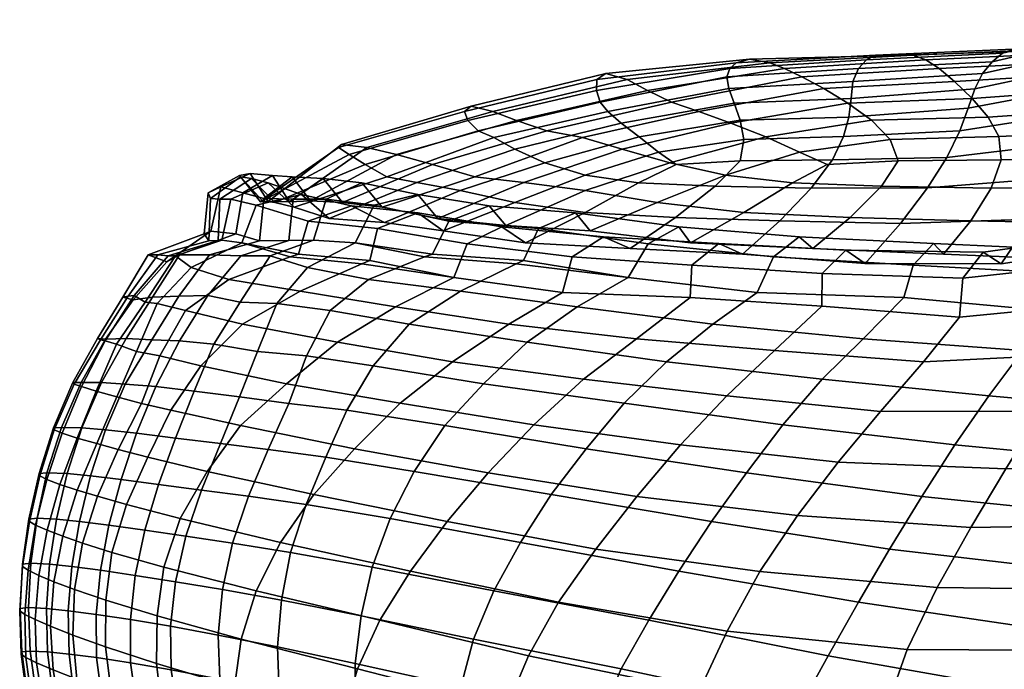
# Model space of a CAD drawing. Header units: centimetres. Extents: x -41.5 to 41.5, y 0.1 to 20.
# Tile 2 of 129: x -41.5 to -35.7, y 4.3 to 8.1. Entities that reach past the tile are written whole.
import ezdxf

# ---------------------------------------------------------------- set-up
doc = ezdxf.new("R2010")
doc.units = ezdxf.units.CM
doc.layers.add('Layer 01', color=18, linetype='Continuous', true_color=0x000000)

msp = doc.modelspace()

# ---------------------------------------------------------------- meshes
at = {"layer": 'Layer 01'}
mesh = msp.add_polyface(dxfattribs=at)
corners = [(-35.1047, 7.8854, -8.704), (-35.1534, 7.7504, -8.5129), (-34.3885, 7.974, -8.2069), (-34.3337, 8.1184, -8.4109), (-35.2065, 7.591, -8.3388), (-34.4406, 7.8029, -8.0156), (-35.2782, 7.4068, -8.1877), (-34.5061, 7.6062, -7.8438), (-36.5906, 7.6689, -9.3315), (-36.6036, 7.5584, -9.1532), (-35.8942, 7.6127, -8.8321), (-35.8536, 7.727, -9.0115), (-36.6348, 7.4422, -9.0026), (-35.9436, 7.476, -8.6736), (-36.701, 7.3032, -8.8868), (-36.0196, 7.3178, -8.543), (-35.8084, 7.8188, -9.204), (-35.0435, 7.9863, -8.904), (-36.5792, 7.7699, -9.5268), (-36.1359, 7.1366, -8.4424), (-35.3789, 7.1966, -8.0612), (-36.829, 7.1359, -8.812), (-34.5968, 7.3771, -7.6947), (-36.4456, 7.9281, -10.1301), (-36.499, 7.8999, -9.927), (-35.6883, 7.9387, -9.6107), (-35.6252, 7.9633, -9.8227), (-36.5465, 7.8477, -9.7259), (-35.7506, 7.8877, -9.4037), (-34.976, 8.0678, -9.113), (-34.9035, 8.1216, -9.329), (-34.831, 8.1388, -9.5499), (-35.5046, 7.9527, -10.2057), (-34.7025, 8.1143, -9.9451), (-36.3385, 7.9251, -10.4767), (-37.1945, 7.9034, -10.7548), (-37.275, 7.8814, -10.4391), (-36.609, 7.6411, -11.7189), (-35.8693, 7.6689, -11.5513), (-35.7751, 7.5584, -11.7033), (-36.4683, 7.5396, -11.8485), (-35.7118, 7.4422, -11.8434), (-36.3585, 7.4243, -11.9639), (-35.085, 7.727, -11.377), (-35.0124, 7.6127, -11.546), (-34.9592, 7.476, -11.7033), (-37.0984, 7.4417, -12.0053), (-36.8974, 7.3504, -12.0852), (-36.3109, 7.2987, -12.0677), (-36.7334, 7.2772, -12.1324), (-35.6973, 7.3032, -11.976), (-34.9439, 7.3178, -11.8537), (-35.9748, 7.7699, -11.3867), (-35.1616, 7.8188, -11.1947), (-36.7528, 7.7284, -11.5737), (-34.9788, 7.1366, -12.0034), (-35.7568, 7.1359, -12.1118), (-36.4092, 7.148, -12.1859), (-36.9396, 7.1666, -12.2301), (-37.0741, 7.8814, -11.0575), (-36.2215, 7.9281, -10.82), (-36.1452, 7.8999, -11.0158), (-36.9874, 7.8488, -11.2404), (-36.0654, 7.8477, -11.2063), (-36.884, 7.7984, -11.4144), (-35.377, 7.9633, -10.5865), (-35.3034, 7.9387, -10.7951), (-35.2321, 7.8877, -10.9992), (-34.4347, 8.0678, -10.7791), (-34.3664, 7.9863, -10.9878), (-34.503, 8.1216, -10.5617), (-34.5742, 8.1388, -10.3404)]
mesh.append_faces([[corners[k] for k in face] for face in [(0, 1, 2, 3), (1, 4, 5, 2), (4, 6, 7, 5), (8, 9, 10, 11), (9, 12, 13, 10), (12, 14, 15, 13), (13, 15, 6, 4), (10, 13, 4, 1), (11, 10, 1, 0), (16, 11, 0, 17), (18, 8, 11, 16), (6, 15, 19, 20), (15, 14, 21, 19), (7, 6, 20, 22), (23, 24, 25, 26), (24, 27, 28, 25), (27, 18, 16, 28), (28, 16, 17, 29), (25, 28, 29, 30), (26, 25, 30, 31), (32, 26, 31, 33), (34, 23, 26, 32), (35, 36, 23, 34), (37, 38, 39, 40), (40, 39, 41, 42), (38, 43, 44, 39), (39, 44, 45, 41), (46, 40, 42, 47), (47, 42, 48, 49), (42, 41, 50, 48), (41, 45, 51, 50), (52, 53, 43, 38), (54, 52, 38, 37), (51, 55, 56, 50), (48, 57, 58, 49), (59, 60, 61, 62), (62, 61, 63, 64), (60, 65, 66, 61), (61, 66, 67, 63), (64, 63, 52, 54), (63, 67, 53, 52), (67, 68, 69, 53), (66, 70, 68, 67), (65, 71, 70, 66), (32, 33, 71, 65), (34, 32, 65, 60), (35, 34, 60, 59)]])
mesh = msp.add_polyface(dxfattribs=at)
corners = [(-37.2874, 7.6411, -9.6307), (-37.2498, 7.5396, -9.4432), (-36.6036, 7.5584, -9.1532), (-36.5906, 7.6689, -9.3315), (-37.2289, 7.4243, -9.2852), (-36.6348, 7.4422, -9.0026), (-38.0389, 7.5913, -10.1076), (-37.9598, 7.5224, -9.8932), (-37.3185, 7.7284, -9.8327), (-37.8518, 7.4417, -9.6866), (-37.7362, 7.3504, -9.5039), (-37.6311, 7.2772, -9.3693), (-37.2513, 7.2987, -9.1733), (-36.701, 7.3032, -8.8868), (-36.5792, 7.7699, -9.5268), (-38.9182, 7.1218, -10.0483), (-38.5919, 7.0505, -9.7674), (-38.1731, 7.2131, -9.6514), (-38.4126, 7.2859, -9.8866), (-38.1726, 6.9907, -9.4661), (-37.8554, 7.1666, -9.4114), (-38.5914, 7.3681, -10.1216), (-38.7168, 7.4368, -10.3534), (-37.4004, 7.148, -9.1354), (-36.829, 7.1359, -8.812), (-38.8109, 7.4769, -10.5828), (-38.0848, 7.647, -10.3209), (-38.8714, 7.5382, -10.8084), (-38.1059, 7.7162, -10.5337), (-38.8919, 7.5913, -11.0195), (-38.1047, 7.7827, -10.7419), (-38.8518, 7.6229, -11.2933), (-38.051, 7.8183, -11.0331), (-37.275, 7.8814, -10.4391), (-37.3124, 7.8488, -10.2403), (-36.499, 7.8999, -9.927), (-36.4456, 7.9281, -10.1301), (-37.331, 7.7984, -10.0386), (-36.5465, 7.8477, -9.7259), (-37.1945, 7.9034, -10.7548), (-37.4972, 7.5913, -11.7748), (-36.7528, 7.7284, -11.5737), (-36.609, 7.6411, -11.7189), (-37.3072, 7.5224, -11.9017), (-36.4683, 7.5396, -11.8485), (-37.0984, 7.4417, -12.0053), (-38.5394, 7.169, -12.2743), (-37.9524, 7.3681, -12.0882), (-37.6697, 7.2859, -12.1732), (-38.1737, 7.1218, -12.3395), (-37.3376, 7.2131, -12.2227), (-37.7446, 7.0505, -12.375), (-36.9396, 7.1666, -12.2301), (-37.2283, 6.9907, -12.3724), (-36.8974, 7.3504, -12.0852), (-36.7334, 7.2772, -12.1324), (-38.1902, 7.4368, -11.9744), (-38.8304, 7.2034, -12.1754), (-39.0815, 7.2772, -12.051), (-38.4011, 7.4769, -11.8441), (-37.6597, 7.647, -11.6292), (-38.5826, 7.5382, -11.6971), (-37.8018, 7.7162, -11.4694), (-38.7233, 7.5913, -11.5384), (-37.9232, 7.7827, -11.3003), (-37.0741, 7.8814, -11.0575), (-36.9874, 7.8488, -11.2404), (-36.884, 7.7984, -11.4144)]
mesh.append_faces([[corners[k] for k in face] for face in [(0, 1, 2, 3), (1, 4, 5, 2), (6, 7, 0, 8), (7, 9, 1, 0), (9, 10, 4, 1), (10, 11, 12, 4), (4, 12, 13, 5), (8, 0, 3, 14), (15, 16, 17, 18), (16, 19, 20, 17), (17, 20, 11, 10), (18, 17, 10, 9), (21, 18, 9, 7), (22, 21, 7, 6), (13, 12, 23, 24), (12, 11, 20, 23), (25, 22, 6, 26), (27, 25, 26, 28), (29, 27, 28, 30), (31, 29, 30, 32), (33, 34, 35, 36), (34, 37, 38, 35), (32, 30, 33, 39), (30, 28, 34, 33), (28, 26, 37, 34), (26, 6, 8, 37), (37, 8, 14, 38), (40, 41, 42, 43), (43, 42, 44, 45), (46, 47, 48, 49), (49, 48, 50, 51), (51, 50, 52, 53), (50, 54, 55, 52), (48, 45, 54, 50), (47, 43, 45, 48), (56, 40, 43, 47), (57, 56, 47, 46), (58, 59, 56, 57), (59, 60, 40, 56), (61, 62, 60, 59), (63, 64, 62, 61), (31, 32, 64, 63), (32, 39, 65, 64), (64, 65, 66, 62), (62, 66, 67, 60), (60, 67, 41, 40)]])
mesh = msp.add_polyface(dxfattribs=at)
corners = [(-39.6962, 6.9546, -10.4691), (-39.3679, 6.9309, -10.1671), (-38.9182, 7.1218, -10.0483), (-39.1756, 7.169, -10.3161), (-39.0178, 6.8809, -9.8615), (-38.5919, 7.0505, -9.7674), (-38.4126, 7.2859, -9.8866), (-38.5914, 7.3681, -10.1216), (-39.353, 7.2034, -10.5671), (-38.7168, 7.4368, -10.3534), (-39.9048, 7.0213, -10.7455), (-40.1068, 7.0548, -11.4075), (-40.0938, 7.0591, -11.2125), (-39.5788, 7.3354, -11.0484), (-39.642, 7.377, -11.2637), (-40.0202, 7.0504, -10.9899), (-39.483, 7.2772, -10.8153), (-38.8714, 7.5382, -10.8084), (-38.8919, 7.5913, -11.0195), (-38.8109, 7.4769, -10.5828), (-39.6246, 7.3952, -11.5444), (-38.8518, 7.6229, -11.2933), (-40.0602, 7.0558, -11.686), (-40.2831, 7.0695, -10.7924), (-40.132, 7.0349, -10.514), (-39.8609, 7.0983, -10.4446), (-40.0609, 7.1679, -10.738), (-39.8221, 6.9381, -10.1856), (-39.5639, 7.0306, -10.132), (-39.4094, 6.8947, -9.8446), (-39.1687, 6.9879, -9.8016), (-40.2299, 7.2103, -11.4087), (-40.2258, 7.2037, -11.2145), (-40.1595, 7.1935, -10.9907), (-40.168, 7.2237, -11.721), (-39.3817, 7.0213, -12.3554), (-38.8304, 7.2034, -12.1754), (-38.5394, 7.169, -12.2743), (-39.0505, 6.9546, -12.4564), (-39.9342, 7.0548, -11.9386), (-39.4736, 7.377, -11.7817), (-39.296, 7.3354, -11.9187), (-39.8091, 7.0591, -12.0887), (-39.0815, 7.2772, -12.051), (-39.6187, 7.0504, -12.2256), (-38.7233, 7.5913, -11.5384), (-38.5826, 7.5382, -11.6971), (-38.4011, 7.4769, -11.8441), (-39.7153, 7.0695, -12.5399), (-39.5036, 7.1679, -12.4532), (-39.1693, 7.0983, -12.573), (-39.4294, 7.0349, -12.6762), (-38.7453, 7.0306, -12.6514), (-38.9857, 6.9381, -12.7598), (-40.3427, 7.1425, -11.7777), (-40.0345, 7.2103, -12.01), (-40.212, 7.1071, -12.0833), (-39.9171, 7.2037, -12.1647), (-40.0852, 7.0746, -12.2355), (-39.7319, 7.1935, -12.3068), (-39.9112, 7.0706, -12.382), (-39.7896, 6.8263, -12.529), (-39.543, 6.8096, -12.6635), (-39.9374, 6.8236, -12.3609), (-39.7896, 6.8263, -12.529), (-40.1113, 6.8222, -12.2156), (-39.9374, 6.8236, -12.3609), (-40.2519, 6.8628, -12.0711), (-40.1113, 6.8222, -12.2156), (-38.645, 6.9134, -12.5227)]
mesh.append_faces([[corners[k] for k in face] for face in [(0, 1, 2, 3), (1, 4, 5, 2), (3, 2, 6, 7), (8, 3, 7, 9), (10, 0, 3, 8), (11, 12, 13, 14), (12, 15, 16, 13), (14, 13, 17, 18), (13, 16, 19, 17), (15, 10, 8, 16), (16, 8, 9, 19), (20, 14, 18, 21), (22, 11, 14, 20), (23, 24, 25, 26), (24, 27, 28, 25), (27, 29, 30, 28), (1, 0, 25, 28), (4, 1, 28, 30), (12, 11, 31, 32), (15, 12, 32, 33), (10, 15, 33, 26), (0, 10, 26, 25), (11, 22, 34, 31), (35, 36, 37, 38), (39, 40, 41, 42), (42, 41, 43, 44), (40, 45, 46, 41), (41, 46, 47, 43), (44, 43, 36, 35), (20, 21, 45, 40), (22, 20, 40, 39), (48, 49, 50, 51), (51, 50, 52, 53), (54, 34, 55, 56), (56, 55, 57, 58), (58, 57, 59, 60), (60, 59, 49, 48), (61, 48, 51, 62), (63, 60, 48, 64), (65, 58, 60, 66), (67, 56, 58, 68), (69, 52, 50, 38), (42, 57, 55, 39), (44, 59, 57, 42), (35, 49, 59, 44), (38, 50, 49, 35), (39, 55, 34, 22)]])
mesh = msp.add_polyface(dxfattribs=at)
corners = [(-36.4148, 5.8056, -7.6319), (-36.1602, 6.1004, -7.7069), (-37.0468, 6.1687, -8.1917), (-37.3301, 5.8976, -8.146), (-36.1359, 7.1366, -8.4424), (-36.829, 7.1359, -8.812), (-37.0147, 6.9401, -8.7635), (-36.2968, 6.9249, -8.3647), (-35.3789, 7.1966, -8.0612), (-35.5164, 6.9514, -7.9561), (-35.6971, 6.6856, -7.8685), (-36.5076, 6.6862, -8.3032), (-36.622, 6.7656, -8.2035), (-35.8042, 6.7545, -7.7599), (-34.8658, 6.812, -7.4553), (-34.9672, 6.8688, -7.3397), (-34.647, 5.5158, -6.5879), (-34.4759, 5.8993, -6.6968), (-35.4564, 5.808, -7.1605), (-35.67, 5.4639, -7.0729), (-34.3084, 6.2757, -6.8066), (-35.2449, 6.1472, -7.2553), (-36.667, 5.5028, -7.5725), (-35.8786, 5.1142, -6.9903), (-36.9099, 5.1854, -7.5207), (-34.8178, 5.1327, -6.4781), (-34.5968, 7.3771, -7.6947), (-34.7134, 7.11, -7.5653), (-36.7622, 6.6266, -8.1744), (-35.9254, 6.5988, -7.7174), (-35.066, 6.6931, -7.2857), (-35.9449, 6.3673, -7.7793), (-35.0685, 6.4518, -7.3434), (-36.7642, 6.4316, -8.2474), (-37.2361, 6.7422, -8.7341), (-35.0685, 6.4518, -7.3434), (-35.9449, 6.3673, -7.7793), (-35.9449, 6.3673, -7.7793), (-36.7642, 6.4316, -8.2474), (-35.9725, 5.6065, -13.1358), (-36.9961, 5.7268, -13.2123), (-36.7632, 5.9972, -13.0292), (-35.7707, 5.8976, -12.9451), (-36.5185, 6.2381, -12.8315), (-35.5684, 6.1687, -12.7416), (-35.0633, 5.1854, -13.204), (-36.1693, 5.2996, -13.308), (-34.8973, 5.5028, -13.0193), (-34.7282, 5.8056, -12.823), (-34.5662, 6.1004, -12.6127), (-37.214, 5.4391, -13.3749), (-34.9788, 7.1366, -12.0034), (-35.0634, 6.9249, -12.1608), (-35.8786, 6.9401, -12.2601), (-35.7568, 7.1359, -12.1118), (-36.596, 6.9612, -12.3289), (-36.4092, 7.148, -12.1859), (-35.6973, 7.3032, -11.976), (-36.3109, 7.2987, -12.0677), (-37.2283, 6.9907, -12.3724), (-36.9396, 7.1666, -12.2301), (-34.2866, 6.6856, -12.2098), (-34.3093, 6.7545, -12.3606), (-35.2318, 6.7656, -12.4824), (-35.1863, 6.7061, -12.3199), (-36.0404, 6.7422, -12.414), (-36.0996, 6.8056, -12.5748), (-36.8992, 6.8455, -12.6415), (-36.8188, 6.7766, -12.4818), (-36.3624, 4.9862, -13.4579), (-37.4214, 5.1507, -13.5057), (-36.2206, 6.6764, -12.6804), (-37.0528, 6.7259, -12.7472), (-35.328, 6.6266, -12.5883), (-34.3824, 6.5988, -12.4662), (-37.1504, 6.5135, -12.712), (-36.2756, 6.4844, -12.6223), (-35.3952, 6.4034, -12.5536), (-34.4346, 6.3673, -12.4276), (-37.4138, 6.3259, -12.8897), (-37.1504, 6.5135, -12.712), (-36.2756, 6.4844, -12.6223), (-36.2756, 6.4844, -12.6223), (-35.3952, 6.4034, -12.5536), (-35.3952, 6.4034, -12.5536), (-34.4346, 6.3673, -12.4276)]
mesh.append_faces([[corners[k] for k in face] for face in [(0, 1, 2, 3), (4, 5, 6, 7), (8, 4, 7, 9), (10, 11, 12, 13), (14, 10, 13, 15), (16, 17, 18, 19), (17, 20, 21, 18), (18, 21, 1, 0), (19, 18, 0, 22), (23, 19, 22, 24), (25, 16, 19, 23), (26, 8, 9, 27), (13, 12, 28, 29), (15, 13, 29, 30), (31, 32, 30, 29), (33, 31, 29, 28), (27, 9, 10, 14), (9, 7, 11, 10), (7, 6, 34, 11), (21, 35, 36, 1), (1, 37, 38, 2), (39, 40, 41, 42), (42, 41, 43, 44), (45, 46, 39, 47), (47, 39, 42, 48), (48, 42, 44, 49), (46, 50, 40, 39), (51, 52, 53, 54), (54, 53, 55, 56), (57, 54, 56, 58), (56, 55, 59, 60), (61, 62, 63, 64), (65, 66, 67, 68), (64, 63, 66, 65), (69, 70, 50, 46), (66, 71, 72, 67), (63, 73, 71, 66), (62, 74, 73, 63), (75, 72, 71, 76), (76, 71, 73, 77), (77, 73, 74, 78), (53, 65, 68, 55), (52, 64, 65, 53), (43, 79, 80, 81), (44, 43, 82, 83), (49, 44, 84, 85)]])
mesh = msp.add_polyface(dxfattribs=at)
corners = [(-40.7748, 6.7379, -11.6003), (-40.9247, 6.4863, -11.6675), (-40.8931, 6.492, -11.4435), (-40.7161, 6.7391, -11.3762), (-41.0768, 6.2402, -11.7253), (-41.0575, 6.2328, -11.4926), (-40.8587, 6.4958, -11.1983), (-40.6562, 6.7332, -11.1434), (-41.0309, 6.2253, -11.2487), (-40.4008, 6.8795, -11.7966), (-40.6627, 6.6972, -11.8817), (-40.4416, 6.8628, -11.487), (-40.864, 6.4711, -11.9471), (-41.0285, 6.2363, -12.0006), (-41.1725, 5.9787, -12.0474), (-41.2221, 5.9784, -11.7757), (-41.2149, 5.9679, -11.5432), (-41.1717, 5.9538, -11.2929), (-40.9632, 6.2057, -10.9919), (-40.7919, 6.4559, -10.9626), (-40.6116, 6.7314, -10.9069), (-40.3575, 6.8236, -11.0677), (-40.3368, 6.8263, -10.8449), (-40.4129, 6.8222, -11.2875), (-40.5187, 6.6622, -10.6574), (-40.7219, 6.4482, -10.6866), (-40.5527, 6.4076, -10.379), (-40.2946, 6.5905, -10.3484), (-40.8437, 6.1617, -10.714), (-40.7055, 6.1373, -10.4085), (-40.2136, 6.3254, -10.0456), (-39.8706, 6.521, -9.9977), (-40.4602, 6.078, -10.0727), (-40.2164, 6.8096, -10.5911), (-39.9301, 6.7258, -10.2811), (-40.3427, 7.1425, -11.7777), (-40.4166, 7.1071, -11.4537), (-40.2299, 7.2103, -11.4087), (-40.168, 7.2237, -11.721), (-40.4034, 7.0746, -11.2561), (-40.2258, 7.2037, -11.2145), (-40.3488, 7.0706, -11.0352), (-40.1595, 7.1935, -10.9907), (-40.2831, 7.0695, -10.7924), (-40.0609, 7.1679, -10.738), (-40.3368, 6.8263, -10.8449), (-40.2164, 6.8096, -10.5911), (-40.132, 7.0349, -10.514), (-40.3575, 6.8236, -11.0677), (-40.3368, 6.8263, -10.8449), (-40.4129, 6.8222, -11.2875), (-40.3575, 6.8236, -11.0677), (-40.4416, 6.8628, -11.487), (-40.4129, 6.8222, -11.2875), (-40.4008, 6.8795, -11.7966), (-40.4416, 6.8628, -11.487), (-40.588, 6.7379, -12.1752), (-40.4088, 6.7391, -12.3221), (-40.5915, 6.492, -12.3717), (-40.7488, 6.4863, -12.209), (-40.7534, 6.2328, -12.4286), (-40.9057, 6.2402, -12.2516), (-40.2235, 6.7332, -12.4752), (-40.4196, 6.4958, -12.5498), (-40.5885, 6.2253, -12.6102), (-40.2519, 6.8628, -12.0711), (-41.0529, 5.9784, -12.2962), (-40.9105, 5.9679, -12.4801), (-40.7284, 5.9538, -12.6572), (-40.227, 6.4559, -12.7012), (-40.3828, 6.2057, -12.7782), (-40.0484, 6.7314, -12.6403), (-40.1113, 6.8222, -12.2156), (-40.4008, 6.8795, -11.7966), (-40.212, 7.1071, -12.0833), (-40.2519, 6.8628, -12.0711)]
mesh.append_faces([[corners[k] for k in face] for face in [(0, 1, 2, 3), (1, 4, 5, 2), (3, 2, 6, 7), (2, 5, 8, 6), (9, 10, 0, 11), (10, 12, 1, 0), (12, 13, 4, 1), (13, 14, 15, 4), (4, 15, 16, 5), (5, 16, 17, 8), (6, 8, 18, 19), (7, 6, 19, 20), (21, 7, 20, 22), (23, 3, 7, 21), (11, 0, 3, 23), (24, 25, 26, 27), (25, 28, 29, 26), (27, 26, 30, 31), (26, 29, 32, 30), (22, 20, 24, 33), (20, 19, 25, 24), (19, 18, 28, 25), (33, 24, 27, 34), (35, 36, 37, 38), (36, 39, 40, 37), (39, 41, 42, 40), (41, 43, 44, 42), (45, 46, 47, 43), (48, 49, 43, 41), (50, 51, 41, 39), (52, 53, 39, 36), (54, 55, 36, 35), (56, 57, 58, 59), (59, 58, 60, 61), (57, 62, 63, 58), (58, 63, 64, 60), (9, 65, 56, 10), (10, 56, 59, 12), (12, 59, 61, 13), (13, 61, 66, 14), (61, 60, 67, 66), (60, 64, 68, 67), (63, 69, 70, 64), (62, 71, 69, 63), (65, 72, 57, 56), (73, 35, 74, 75)]])
mesh = msp.add_polyface(dxfattribs=at)
corners = [(-39.0178, 6.8809, -9.8615), (-38.5289, 6.8092, -9.517), (-38.1726, 6.9907, -9.4661), (-38.5919, 7.0505, -9.7674), (-37.6053, 5.6065, -8.1103), (-37.3301, 5.8976, -8.146), (-38.1824, 5.9972, -8.6613), (-38.4784, 5.7268, -8.6501), (-37.0468, 6.1687, -8.1917), (-37.8683, 6.2381, -8.6774), (-38.6268, 6.3259, -9.1565), (-38.9637, 6.1003, -9.1631), (-36.9099, 5.1854, -7.5207), (-36.667, 5.5028, -7.5725), (-37.8659, 5.2996, -8.0866), (-36.4148, 5.8056, -7.6319), (-38.7504, 5.4391, -8.6466), (-36.829, 7.1359, -8.812), (-37.4004, 7.148, -9.1354), (-37.6355, 6.9612, -9.1296), (-37.0147, 6.9401, -8.7635), (-37.8554, 7.1666, -9.4114), (-37.9057, 6.7766, -9.1369), (-38.6688, 6.9056, -9.4438), (-38.0646, 6.8455, -9.0549), (-37.2361, 6.7422, -8.7341), (-37.3784, 6.8056, -8.6389), (-36.5076, 6.6862, -8.3032), (-36.622, 6.7656, -8.2035), (-38.1102, 4.9862, -8.0789), (-38.9949, 5.1507, -8.6627), (-38.8761, 6.8044, -9.4673), (-38.251, 6.7259, -9.0596), (-37.5384, 6.6764, -8.6245), (-36.7622, 6.6266, -8.1744), (-38.9544, 6.6039, -9.5631), (-38.3092, 6.5135, -9.1455), (-37.5487, 6.4844, -8.7038), (-36.7642, 6.4316, -8.2474), (-37.5487, 6.4844, -8.7038), (-38.3092, 6.5135, -9.1455), (-36.7642, 6.4316, -8.2474), (-37.5487, 6.4844, -8.7038), (-39.0505, 6.9546, -12.4564), (-38.5394, 7.169, -12.2743), (-38.1737, 7.1218, -12.3395), (-38.645, 6.9134, -12.5227), (-37.7446, 7.0505, -12.375), (-38.1445, 6.8809, -12.5492), (-37.2283, 6.9907, -12.3724), (-37.5464, 6.8092, -12.5406), (-36.9961, 5.7268, -13.2123), (-37.9407, 5.8553, -13.2659), (-37.6902, 6.1003, -13.0825), (-36.7632, 5.9972, -13.0292), (-37.4138, 6.3259, -12.8897), (-36.5185, 6.2381, -12.8315), (-38.518, 6.2189, -13.1071), (-38.2215, 6.4293, -12.9276), (-38.7792, 5.9704, -13.2651), (-38.1682, 5.5828, -13.415), (-39.0085, 5.7212, -13.4147), (-37.214, 5.4391, -13.3749), (-36.8188, 6.7766, -12.4818), (-36.8992, 6.8455, -12.6415), (-37.6166, 6.9056, -12.682), (-37.4214, 5.1507, -13.5057), (-38.3759, 5.3107, -13.5405), (-39.1915, 5.4478, -13.4985), (-38.5831, 6.6849, -12.7694), (-37.9178, 6.6039, -12.7533), (-38.9146, 6.521, -12.9403), (-38.9857, 6.9381, -12.7598), (-38.7453, 7.0306, -12.6514), (-38.2314, 6.9879, -12.6864), (-38.4514, 6.8947, -12.793), (-37.7982, 6.8044, -12.7849), (-37.0528, 6.7259, -12.7472), (-38.541, 6.7051, -12.7483), (-37.9178, 6.6039, -12.7533), (-37.9178, 6.6039, -12.7533), (-37.1504, 6.5135, -12.712), (-36.596, 6.9612, -12.3289), (-38.541, 6.7051, -12.7483), (-37.1504, 6.5135, -12.712)]
mesh.append_faces([[corners[k] for k in face] for face in [(0, 1, 2, 3), (4, 5, 6, 7), (5, 8, 9, 6), (6, 9, 10, 11), (12, 13, 4, 14), (13, 15, 5, 4), (14, 4, 7, 16), (17, 18, 19, 20), (18, 21, 2, 19), (22, 1, 23, 24), (25, 22, 24, 26), (27, 25, 26, 28), (29, 14, 16, 30), (24, 23, 31, 32), (26, 24, 32, 33), (28, 26, 33, 34), (35, 36, 32, 31), (36, 37, 33, 32), (37, 38, 34, 33), (19, 2, 1, 22), (20, 19, 22, 25), (9, 39, 40, 10), (8, 41, 42, 9), (43, 44, 45, 46), (46, 45, 47, 48), (48, 47, 49, 50), (51, 52, 53, 54), (54, 53, 55, 56), (53, 57, 58, 55), (52, 59, 57, 53), (60, 61, 59, 52), (62, 60, 52, 51), (63, 64, 65, 50), (66, 67, 60, 62), (67, 68, 61, 60), (69, 70, 58, 71), (72, 73, 74, 75), (75, 74, 65, 76), (64, 77, 76, 65), (78, 75, 76, 79), (48, 74, 73, 46), (50, 65, 74, 48), (80, 76, 77, 81), (82, 63, 50, 49), (83, 70, 69, 69), (55, 58, 70, 84)]])
mesh = msp.add_polyface(dxfattribs=at)
corners = [(-38.4784, 5.7268, -8.6501), (-38.1824, 5.9972, -8.6613), (-38.9637, 6.1003, -9.1631), (-39.2742, 5.8553, -9.162), (-38.6268, 6.3259, -9.1565), (-39.3025, 6.4293, -9.6007), (-39.6479, 6.2189, -9.6297), (-39.9521, 5.9704, -9.6554), (-39.5458, 5.5828, -9.175), (-40.2255, 5.7212, -9.6692), (-38.7504, 5.4391, -8.6466), (-38.9949, 5.1507, -8.6627), (-39.7876, 5.3107, -9.1956), (-40.4228, 5.4478, -9.709), (-40.2136, 6.3254, -10.0456), (-40.4602, 6.078, -10.0727), (-39.8706, 6.521, -9.9977), (-39.5021, 6.6849, -9.9411), (-38.9544, 6.6039, -9.5631), (-39.9301, 6.7258, -10.2811), (-40.2946, 6.5905, -10.3484), (-39.4094, 6.8947, -9.8446), (-38.8761, 6.8044, -9.4673), (-38.6688, 6.9056, -9.4438), (-39.1687, 6.9879, -9.8016), (-39.4556, 6.7051, -9.9335), (-38.9544, 6.6039, -9.5631), (-39.8794, 6.7421, -10.2711), (-39.8221, 6.9381, -10.1856), (-40.2164, 6.8096, -10.5911), (-40.132, 7.0349, -10.514), (-38.5289, 6.8092, -9.517), (-39.0178, 6.8809, -9.8615), (-40.2164, 6.8096, -10.5911), (-39.8794, 6.7421, -10.2711), (-39.8794, 6.7421, -10.2711), (-39.4556, 6.7051, -9.9335), (-39.4556, 6.7051, -9.9335), (-38.3092, 6.5135, -9.1455), (-39.9374, 6.8236, -12.3609), (-39.7896, 6.8263, -12.529), (-40.0484, 6.7314, -12.6403), (-40.2235, 6.7332, -12.4752), (-40.1113, 6.8222, -12.2156), (-40.4088, 6.7391, -12.3221), (-38.5588, 5.0254, -13.6288), (-39.3349, 5.1675, -13.5744), (-39.1915, 5.4478, -13.4985), (-38.3759, 5.3107, -13.5405), (-39.8266, 6.6622, -12.7875), (-39.4637, 6.5905, -12.9058), (-39.6904, 6.4076, -13.0327), (-40.0081, 6.4482, -12.8834), (-39.8314, 6.1373, -13.0987), (-40.1228, 6.1617, -12.9328), (-38.9146, 6.521, -12.9403), (-39.2201, 6.3254, -13.1031), (-39.4356, 6.078, -13.2262), (-39.543, 6.8096, -12.6635), (-40.227, 6.4559, -12.7012), (-40.3828, 6.2057, -12.7782), (-39.9379, 5.8532, -13.1387), (-40.2304, 5.8926, -12.9829), (-39.5915, 5.8138, -13.3152), (-38.7792, 5.9704, -13.2651), (-39.0085, 5.7212, -13.4147), (-38.518, 6.2189, -13.1071), (-38.2215, 6.4293, -12.9276), (-39.1292, 6.7258, -12.746), (-38.5831, 6.6849, -12.7694), (-40.0601, 5.579, -13.2044), (-39.7178, 5.5339, -13.3742), (-39.8348, 5.2512, -13.4305), (-40.1764, 5.3001, -13.253), (-40.3445, 5.614, -13.031), (-39.0824, 6.7421, -12.7243), (-38.9857, 6.9381, -12.7598), (-38.4514, 6.8947, -12.793), (-38.541, 6.7051, -12.7483), (-39.543, 6.8096, -12.6635), (-39.4294, 7.0349, -12.6762), (-39.0824, 6.7421, -12.7243), (-39.0824, 6.7421, -12.7243), (-38.541, 6.7051, -12.7483)]
mesh.append_faces([[corners[k] for k in face] for face in [(0, 1, 2, 3), (2, 4, 5, 6), (3, 2, 6, 7), (8, 3, 7, 9), (10, 0, 3, 8), (11, 10, 8, 12), (12, 8, 9, 13), (14, 15, 7, 6), (16, 14, 6, 5), (17, 16, 5, 18), (19, 20, 16, 17), (21, 22, 23, 24), (25, 26, 22, 21), (27, 25, 21, 28), (29, 27, 28, 30), (31, 32, 24, 23), (33, 19, 34, 34), (35, 19, 17, 36), (37, 17, 18, 18), (4, 38, 18, 5), (39, 40, 41, 42), (43, 39, 42, 44), (45, 46, 47, 48), (49, 50, 51, 52), (52, 51, 53, 54), (50, 55, 56, 51), (51, 56, 57, 53), (40, 58, 49, 41), (41, 49, 52, 59), (59, 52, 54, 60), (54, 53, 61, 62), (53, 57, 63, 61), (57, 64, 65, 63), (56, 66, 64, 57), (55, 67, 66, 56), (68, 69, 55, 50), (58, 68, 50, 49), (70, 71, 72, 73), (71, 47, 46, 72), (63, 65, 47, 71), (61, 63, 71, 70), (62, 61, 70, 74), (75, 76, 77, 78), (79, 80, 76, 75), (58, 81, 68, 68), (82, 83, 69, 68)]])
mesh = msp.add_polyface(dxfattribs=at)
corners = [(-41.0309, 6.2253, -11.2487), (-41.1717, 5.9538, -11.2929), (-41.0845, 5.9264, -11.0255), (-40.9632, 6.2057, -10.9919), (-41.3383, 5.7083, -11.8146), (-41.4237, 5.4354, -11.8458), (-41.4193, 5.4222, -11.6141), (-41.3332, 5.6964, -11.5828), (-41.484, 5.1641, -11.8712), (-41.4817, 5.1502, -11.6416), (-41.3774, 5.4002, -11.3631), (-41.2863, 5.6763, -11.3307), (-41.4444, 5.1275, -11.3932), (-41.1725, 5.9787, -12.0474), (-41.2903, 5.7106, -12.0856), (-41.2221, 5.9784, -11.7757), (-41.3768, 5.4395, -12.1137), (-41.4361, 5.1691, -12.133), (-41.3761, 5.0977, -11.1249), (-41.2995, 5.3708, -11.0907), (-41.1976, 5.6471, -11.0576), (-41.2149, 5.9679, -11.5432), (-39.9876, 5.0254, -9.2316), (-39.7876, 5.3107, -9.1956), (-40.4228, 5.4478, -9.709), (-40.5834, 5.1675, -9.7318), (-40.9602, 5.8926, -10.7368), (-40.8437, 6.1617, -10.714), (-40.8151, 5.8532, -10.4387), (-40.7055, 6.1373, -10.4085), (-40.6387, 5.8138, -10.0924), (-40.4602, 6.078, -10.0727), (-40.2255, 5.7212, -9.6692), (-39.9521, 5.9704, -9.6554), (-41.0808, 5.614, -10.7648), (-41.1962, 5.3368, -10.7985), (-41.0754, 5.3001, -10.4865), (-40.9526, 5.579, -10.4574), (-41.2834, 5.0622, -10.8365), (-41.1654, 5.0209, -10.525), (-40.9033, 5.2512, -10.1421), (-40.7756, 5.5339, -10.1188), (-40.5885, 6.2253, -12.6102), (-40.3828, 6.2057, -12.7782), (-40.5007, 5.9264, -12.8224), (-40.7284, 5.9538, -12.6572), (-41.1698, 5.7083, -12.3331), (-41.0294, 5.6964, -12.5176), (-41.1175, 5.4222, -12.5429), (-41.2573, 5.4354, -12.358), (-41.1841, 5.1502, -12.5573), (-41.3209, 5.1641, -12.373), (-40.8433, 5.6763, -12.694), (-40.9361, 5.4002, -12.7214), (-41.0079, 5.1275, -12.7364), (-41.0529, 5.9784, -12.2962), (-40.7129, 5.3708, -12.896), (-40.795, 5.0977, -12.9133), (-40.6111, 5.6471, -12.8628), (-40.9105, 5.9679, -12.4801), (-40.1228, 6.1617, -12.9328), (-40.2304, 5.8926, -12.9829), (-40.3445, 5.614, -13.031), (-40.0601, 5.579, -13.2044), (-40.1764, 5.3001, -13.253), (-40.4577, 5.3368, -13.0716), (-40.5505, 5.0622, -13.0921)]
mesh.append_faces([[corners[k] for k in face] for face in [(0, 1, 2, 3), (4, 5, 6, 7), (5, 8, 9, 6), (7, 6, 10, 11), (6, 9, 12, 10), (13, 14, 4, 15), (14, 16, 5, 4), (16, 17, 8, 5), (10, 12, 18, 19), (11, 10, 19, 20), (1, 11, 20, 2), (21, 7, 11, 1), (15, 4, 7, 21), (22, 23, 24, 25), (3, 2, 26, 27), (27, 26, 28, 29), (29, 28, 30, 31), (31, 30, 32, 33), (34, 35, 36, 37), (35, 38, 39, 36), (37, 36, 40, 41), (2, 20, 34, 26), (20, 19, 35, 34), (19, 18, 38, 35), (41, 40, 25, 24), (30, 41, 24, 32), (28, 37, 41, 30), (26, 34, 37, 28), (42, 43, 44, 45), (46, 47, 48, 49), (49, 48, 50, 51), (47, 52, 53, 48), (48, 53, 54, 50), (13, 55, 46, 14), (14, 46, 49, 16), (16, 49, 51, 17), (53, 56, 57, 54), (52, 58, 56, 53), (45, 44, 58, 52), (59, 45, 52, 47), (55, 59, 47, 46), (43, 60, 61, 44), (62, 63, 64, 65), (44, 61, 62, 58), (58, 62, 65, 56), (56, 65, 66, 57)]])
mesh = msp.add_polyface(dxfattribs=at)
corners = [(-39.6523, 3.7085, -9.0358), (-39.6123, 3.9837, -8.942), (-40.2612, 4.1652, -9.4574), (-40.254, 3.892, -9.5205), (-39.5282, 4.272, -8.8429), (-40.2219, 4.4494, -9.3846), (-40.7205, 4.5877, -9.8363), (-40.7251, 4.3042, -9.8889), (-40.6933, 4.0324, -9.9313), (-40.2129, 3.6372, -9.5763), (-40.632, 3.7767, -9.9644), (-40.1323, 4.7376, -9.3007), (-39.9876, 5.0254, -9.2316), (-40.5834, 5.1675, -9.7318), (-40.6811, 4.8783, -9.7774), (-39.3962, 4.5623, -8.7458), (-41.0754, 5.3001, -10.4865), (-41.1654, 5.0209, -10.525), (-40.9911, 4.9659, -10.178), (-40.9033, 5.2512, -10.1421), (-41.2131, 4.7446, -10.5613), (-41.0269, 4.6811, -10.2221), (-41.2234, 4.474, -10.5904), (-41.1983, 4.2112, -10.6081), (-40.9946, 4.1358, -10.287), (-41.0283, 4.4034, -10.2601), (-41.1459, 3.9585, -10.6162), (-40.9341, 3.8814, -10.3048), (-41.0677, 3.7164, -10.6133), (-40.8555, 3.6422, -10.315), (-41.1841, 5.1502, -12.5573), (-41.0079, 5.1275, -12.7364), (-41.0575, 4.8596, -12.7432), (-41.2285, 4.8822, -12.5641), (-40.795, 5.0977, -12.9133), (-40.8517, 4.8294, -12.9202), (-41.2141, 4.1063, -12.5428), (-41.0485, 4.086, -12.7182), (-40.9817, 3.8358, -12.6935), (-41.1499, 3.8543, -12.52), (-40.8449, 4.0563, -12.8857), (-40.776, 3.8084, -12.8569), (-41.0811, 4.3392, -12.7345), (-40.8789, 4.3087, -12.906), (-41.0831, 4.5969, -12.7427), (-40.8806, 4.5663, -12.9176), (-40.4577, 5.3368, -13.0716), (-40.1764, 5.3001, -13.253), (-40.2719, 5.0209, -13.2748), (-40.5505, 5.0622, -13.0921), (-39.8348, 5.2512, -13.4305), (-39.9269, 4.9659, -13.4531), (-40.6126, 4.7917, -13.0972), (-40.3318, 4.7446, -13.2734), (-39.9818, 4.6811, -13.4384), (-39.4407, 4.8783, -13.5949), (-39.5072, 4.5877, -13.5704), (-40.6416, 4.5263, -13.0893), (-40.3573, 4.474, -13.256), (-40.3474, 4.2112, -13.2269), (-40.6367, 4.2671, -13.0709), (-40.3097, 3.9585, -13.1896), (-40.6009, 4.015, -13.0437), (-40.0053, 4.4034, -13.4085), (-39.9939, 4.1358, -13.3669), (-39.9554, 3.8814, -13.317), (-40.5323, 3.7698, -13.0086), (-40.2448, 3.7164, -13.1459), (-39.8978, 3.6422, -13.2625), (-39.541, 4.0324, -13.4776), (-39.5108, 3.7767, -13.4148), (-39.5419, 4.3042, -13.5306)]
mesh.append_faces([[corners[k] for k in face] for face in [(0, 1, 2, 3), (1, 4, 5, 2), (2, 5, 6, 7), (3, 2, 7, 8), (9, 3, 8, 10), (11, 12, 13, 14), (5, 11, 14, 6), (4, 15, 11, 5), (16, 17, 18, 19), (17, 20, 21, 18), (18, 21, 6, 14), (19, 18, 14, 13), (22, 23, 24, 25), (23, 26, 27, 24), (26, 28, 29, 27), (24, 27, 10, 8), (25, 24, 8, 7), (21, 25, 7, 6), (20, 22, 25, 21), (30, 31, 32, 33), (31, 34, 35, 32), (36, 37, 38, 39), (37, 40, 41, 38), (42, 43, 40, 37), (44, 45, 43, 42), (32, 35, 45, 44), (46, 47, 48, 49), (47, 50, 51, 48), (34, 49, 52, 35), (49, 48, 53, 52), (48, 51, 54, 53), (51, 55, 56, 54), (57, 58, 59, 60), (60, 59, 61, 62), (58, 63, 64, 59), (59, 64, 65, 61), (35, 52, 57, 45), (45, 57, 60, 43), (43, 60, 62, 40), (40, 62, 66, 41), (62, 61, 67, 66), (61, 65, 68, 67), (64, 69, 70, 65), (63, 71, 69, 64), (54, 56, 71, 63), (53, 54, 63, 58), (52, 53, 58, 57)]])
mesh = msp.add_polyface(dxfattribs=at)
corners = [(-38.8821, 2.6031, -8.934), (-38.8759, 2.7757, -8.8217), (-39.5978, 3.0198, -9.2904), (-39.5744, 2.8406, -9.3759), (-38.8649, 2.9844, -8.7169), (-39.626, 3.2275, -9.2105), (-38.849, 3.2052, -8.6039), (-38.8199, 3.4549, -8.4767), (-39.6523, 3.7085, -9.0358), (-39.6504, 3.456, -9.1267), (-38.7422, 3.7482, -8.367), (-39.6123, 3.9837, -8.942), (-37.8264, 2.6542, -8.1131), (-37.7887, 2.8909, -7.9833), (-37.7252, 3.1833, -7.8754), (-37.6807, 3.4812, -7.7428), (-37.6018, 3.8022, -7.6238), (-38.6394, 4.0453, -8.2571), (-39.5282, 4.272, -8.8429), (-38.511, 4.3506, -8.1469), (-38.3313, 4.6705, -8.0889), (-39.214, 4.8545, -8.6916), (-39.3962, 4.5623, -8.7458), (-38.1102, 4.9862, -8.0789), (-38.9949, 5.1507, -8.6627), (-39.9876, 5.0254, -9.2316), (-40.1323, 4.7376, -9.3007), (-39.7876, 5.3107, -9.1956), (-37.4957, 4.139, -7.5115), (-37.328, 4.4967, -7.4773), (-39.8528, 3.0492, -13.0004), (-39.5978, 3.0235, -13.0993), (-39.4056, 2.8491, -13.0546), (-39.6056, 2.8363, -12.9519), (-39.5978, 3.0235, -13.0993), (-39.3098, 2.971, -13.1647), (-39.2494, 2.8567, -13.1186), (-39.7273, 3.2126, -13.1512), (-39.3689, 3.1332, -13.2223), (-39.3098, 2.971, -13.1647), (-39.5978, 3.0235, -13.0993), (-39.8227, 3.4189, -13.2064), (-39.4215, 3.3249, -13.2845), (-39.8978, 3.6422, -13.2625), (-39.4696, 3.5404, -13.3493), (-38.3545, 2.6869, -13.1821), (-38.9122, 2.8566, -13.1893), (-38.9099, 3.011, -13.2624), (-38.3093, 2.8406, -13.2693), (-38.9175, 3.1945, -13.3348), (-38.278, 3.0198, -13.3522), (-37.4186, 2.7757, -13.3071), (-38.2539, 3.2275, -13.4334), (-37.348, 2.9844, -13.3854), (-38.9314, 3.4045, -13.4084), (-39.3098, 2.971, -13.1647), (-38.9477, 2.739, -13.1135), (-38.9122, 2.8566, -13.1893), (-38.2244, 3.456, -13.5155), (-38.9437, 3.6372, -13.4824), (-38.9441, 3.892, -13.5517), (-38.1725, 3.7085, -13.5902), (-38.9129, 4.1652, -13.607), (-38.085, 3.9837, -13.6426), (-38.8384, 4.4494, -13.6428), (-37.9587, 4.272, -13.6733), (-39.5419, 4.3042, -13.5306), (-39.5072, 4.5877, -13.5704), (-39.541, 4.0324, -13.4776), (-39.5108, 3.7767, -13.4148), (-37.2687, 3.2052, -13.4674), (-37.7948, 4.5623, -13.6743), (-38.7165, 4.7376, -13.6581), (-38.5588, 5.0254, -13.6288), (-37.6156, 4.8545, -13.6111), (-38.3759, 5.3107, -13.5405), (-37.4214, 5.1507, -13.5057), (-39.4407, 4.8783, -13.5949), (-39.3349, 5.1675, -13.5744), (-39.8348, 5.2512, -13.4305), (-39.9269, 4.9659, -13.4531), (-39.9554, 3.8814, -13.317)]
mesh.append_faces([[corners[k] for k in face] for face in [(0, 1, 2, 3), (1, 4, 5, 2), (6, 7, 8, 9), (7, 10, 11, 8), (12, 13, 6, 4), (13, 14, 7, 6), (14, 15, 10, 7), (15, 16, 17, 10), (10, 17, 18, 11), (4, 6, 9, 5), (19, 20, 21, 22), (20, 23, 24, 21), (22, 21, 25, 26), (21, 24, 27, 25), (16, 28, 19, 17), (28, 29, 20, 19), (17, 19, 22, 18), (30, 31, 32, 33), (34, 35, 36, 32), (37, 38, 39, 40), (41, 42, 38, 37), (43, 44, 42, 41), (45, 46, 47, 48), (48, 47, 49, 50), (51, 50, 52, 53), (50, 49, 54, 52), (49, 42, 44, 54), (47, 38, 42, 49), (46, 55, 38, 47), (56, 36, 35, 57), (58, 59, 60, 61), (61, 60, 62, 63), (63, 62, 64, 65), (62, 66, 67, 64), (60, 68, 66, 62), (59, 69, 68, 60), (54, 44, 69, 59), (52, 54, 59, 58), (53, 52, 58, 70), (71, 72, 73, 74), (74, 73, 75, 76), (72, 77, 78, 73), (64, 67, 77, 72), (65, 64, 72, 71), (79, 78, 77, 80), (81, 69, 44, 43)]])
mesh = msp.add_polyface(dxfattribs=at)
corners = [(-36.6203, 2.196, -7.5861), (-36.608, 2.4171, -7.4559), (-37.8264, 2.6542, -8.1131), (-37.8369, 2.4712, -8.2463), (-34.1923, 2.5039, -5.9111), (-34.2041, 2.8571, -5.7727), (-35.3609, 2.8528, -6.4886), (-35.3658, 2.5456, -6.6347), (-34.2261, 3.229, -5.6408), (-35.3568, 3.2034, -6.3535), (-36.5487, 2.9681, -7.1932), (-36.5798, 2.6799, -7.3282), (-36.5408, 3.2783, -7.0396), (-34.2137, 3.6303, -5.5651), (-35.3296, 3.5784, -6.2554), (-36.4801, 3.6269, -6.9374), (-37.6018, 3.8022, -7.6238), (-37.6807, 3.4812, -7.7428), (-37.7252, 3.1833, -7.8754), (-37.7887, 2.8909, -7.9833), (-35.3666, 2.2668, -6.7766), (-34.1462, 2.2206, -6.0915), (-35.2723, 3.9789, -6.1912), (-35.1583, 4.3814, -6.2307), (-36.2566, 4.3875, -6.8511), (-36.3913, 4.0038, -6.8532), (-34.9775, 4.7435, -6.37), (-36.0775, 4.7572, -6.9085), (-34.8178, 5.1327, -6.4781), (-35.8786, 5.1142, -6.9903), (-36.9099, 5.1854, -7.5207), (-37.1343, 4.8518, -7.4816), (-37.328, 4.4967, -7.4773), (-37.4957, 4.139, -7.5115), (-34.1799, 4.0541, -5.5281), (-38.1102, 4.9862, -8.0789), (-38.3313, 4.6705, -8.0889), (-37.8659, 5.2996, -8.0866), (-34.8674, 2.196, -12.9808), (-36.2397, 2.4712, -13.1618), (-36.1529, 2.6542, -13.2634), (-34.7809, 2.4171, -13.079), (-34.4819, 3.2783, -13.3763), (-35.8175, 3.4812, -13.4773), (-35.6837, 3.8022, -13.5273), (-34.3727, 3.6269, -13.4233), (-34.5786, 2.9681, -13.2566), (-35.9314, 3.1833, -13.3963), (-34.6831, 2.6799, -13.1656), (-36.0462, 2.8909, -13.3463), (-34.2514, 4.0038, -13.4391), (-35.5317, 4.139, -13.5558), (-35.376, 4.4967, -13.4849), (-34.1412, 4.3875, -13.3617), (-36.3371, 2.2895, -13.0843), (-37.4895, 2.6031, -13.2198), (-37.4186, 2.7757, -13.3071), (-37.348, 2.9844, -13.3854), (-37.2687, 3.2052, -13.4674), (-38.2244, 3.456, -13.5155), (-38.1725, 3.7085, -13.5902), (-37.1704, 3.4549, -13.5533), (-38.085, 3.9837, -13.6426), (-37.0431, 3.7482, -13.5964), (-36.8953, 4.0453, -13.6248), (-37.9587, 4.272, -13.6733), (-36.7267, 4.3506, -13.6385), (-37.7948, 4.5623, -13.6743), (-37.6156, 4.8545, -13.6111), (-36.5473, 4.6705, -13.5798), (-37.4214, 5.1507, -13.5057), (-36.3624, 4.9862, -13.4579), (-35.2219, 4.8518, -13.3676), (-36.1693, 5.2996, -13.308), (-35.0633, 5.1854, -13.204)]
mesh.append_faces([[corners[k] for k in face] for face in [(0, 1, 2, 3), (4, 5, 6, 7), (5, 8, 9, 6), (7, 6, 10, 11), (6, 9, 12, 10), (8, 13, 14, 9), (9, 14, 15, 12), (12, 15, 16, 17), (10, 12, 17, 18), (11, 10, 18, 19), (1, 11, 19, 2), (20, 7, 11, 1), (21, 4, 7, 20), (22, 23, 24, 25), (23, 26, 27, 24), (26, 28, 29, 27), (27, 29, 30, 31), (24, 27, 31, 32), (25, 24, 32, 33), (15, 25, 33, 16), (14, 22, 25, 15), (13, 34, 22, 14), (32, 31, 35, 36), (31, 30, 37, 35), (38, 39, 40, 41), (42, 43, 44, 45), (46, 47, 43, 42), (48, 49, 47, 46), (41, 40, 49, 48), (50, 51, 52, 53), (45, 44, 51, 50), (54, 55, 56, 39), (39, 56, 57, 40), (58, 59, 60, 61), (61, 60, 62, 63), (40, 57, 58, 49), (49, 58, 61, 47), (47, 61, 63, 43), (43, 63, 64, 44), (63, 62, 65, 64), (66, 67, 68, 69), (69, 68, 70, 71), (44, 64, 66, 51), (51, 66, 69, 52), (52, 69, 71, 72), (72, 71, 73, 74), (64, 65, 67, 66)]])
mesh = msp.add_polyface(dxfattribs=at)
corners = [(-41.3762, 3.8679, -12.1135), (-41.2819, 3.6146, -12.0829), (-41.333, 3.6118, -11.8443), (-41.4284, 3.865, -11.875), (-41.3333, 3.6023, -11.6185), (-41.432, 3.8543, -11.6517), (-41.4361, 5.1691, -12.133), (-41.4725, 4.9015, -12.1448), (-41.5217, 4.8963, -11.8894), (-41.484, 5.1641, -11.8712), (-41.5216, 4.8822, -11.6622), (-41.4817, 5.1502, -11.6416), (-41.4884, 4.8596, -11.4168), (-41.4444, 5.1275, -11.3932), (-41.426, 4.8294, -11.1527), (-41.3761, 5.0977, -11.1249), (-41.5365, 4.6327, -11.8997), (-41.5272, 4.3734, -11.9014), (-41.5314, 4.3605, -11.6778), (-41.5393, 4.619, -11.6748), (-41.4926, 4.118, -11.8938), (-41.4974, 4.1063, -11.671), (-41.5025, 4.3392, -11.4377), (-41.5089, 4.5969, -11.4323), (-41.4665, 4.086, -11.4317), (-41.4863, 4.6376, -12.1493), (-41.4765, 4.3777, -12.1461), (-41.4407, 4.1215, -12.1345), (-41.3979, 3.8358, -11.4124), (-41.3275, 3.8084, -11.1593), (-41.4003, 4.0563, -11.1766), (-41.4397, 4.3087, -11.1801), (-41.4478, 4.5663, -11.1718), (-41.3367, 4.7917, -10.8689), (-41.2834, 5.0622, -10.8365), (-41.2131, 4.7446, -10.5613), (-41.1654, 5.0209, -10.525), (-41.3555, 4.5263, -10.8923), (-41.3407, 4.2671, -10.9043), (-41.1983, 4.2112, -10.6081), (-41.2234, 4.474, -10.5904), (-41.2957, 4.015, -10.9053), (-41.1459, 3.9585, -10.6162), (-41.2196, 3.7698, -10.8934), (-41.0677, 3.7164, -10.6133), (-41.2783, 3.865, -12.3372), (-41.183, 3.6118, -12.306), (-41.3209, 5.1641, -12.373), (-41.3622, 4.8963, -12.3804), (-41.1841, 5.1502, -12.5573), (-41.2285, 4.8822, -12.5641), (-41.3802, 4.6327, -12.3808), (-41.2502, 4.619, -12.5643), (-41.2456, 4.3605, -12.5572), (-41.3737, 4.3734, -12.374), (-41.2141, 4.1063, -12.5428), (-41.3412, 4.118, -12.3598), (-41.0831, 4.5969, -12.7427), (-41.0811, 4.3392, -12.7345), (-41.0485, 4.086, -12.7182), (-41.1499, 3.8543, -12.52), (-41.0575, 4.8596, -12.7432)]
mesh.append_faces([[corners[k] for k in face] for face in [(0, 1, 2, 3), (3, 2, 4, 5), (6, 7, 8, 9), (9, 8, 10, 11), (11, 10, 12, 13), (13, 12, 14, 15), (16, 17, 18, 19), (17, 20, 21, 18), (19, 18, 22, 23), (18, 21, 24, 22), (7, 25, 16, 8), (25, 26, 17, 16), (26, 27, 20, 17), (27, 0, 3, 20), (20, 3, 5, 21), (21, 5, 28, 24), (24, 28, 29, 30), (22, 24, 30, 31), (23, 22, 31, 32), (12, 23, 32, 14), (10, 19, 23, 12), (8, 16, 19, 10), (15, 14, 33, 34), (34, 33, 35, 36), (37, 38, 39, 40), (38, 41, 42, 39), (14, 32, 37, 33), (32, 31, 38, 37), (31, 30, 41, 38), (30, 29, 43, 41), (41, 43, 44, 42), (33, 37, 40, 35), (0, 45, 46, 1), (6, 47, 48, 7), (47, 49, 50, 48), (51, 52, 53, 54), (54, 53, 55, 56), (52, 57, 58, 53), (53, 58, 59, 55), (7, 48, 51, 25), (25, 51, 54, 26), (26, 54, 56, 27), (27, 56, 45, 0), (56, 55, 60, 45), (50, 61, 57, 52), (48, 50, 52, 51)]])

doc.saveas('drawing.dxf')
